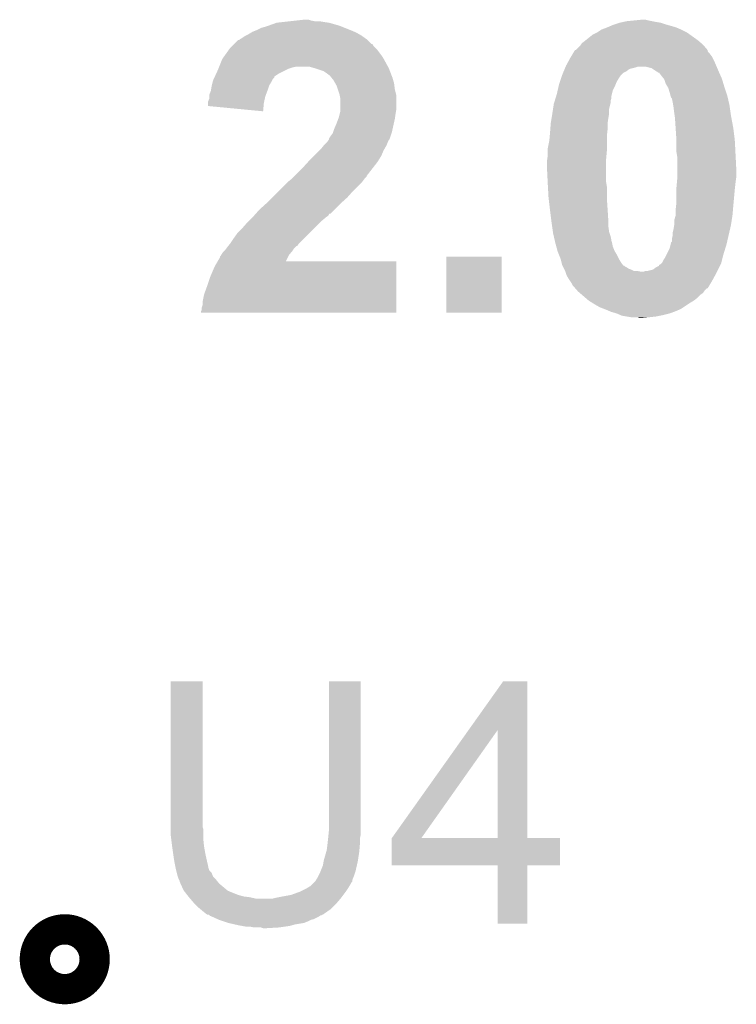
# Model space of a CAD drawing. Extents: x -1.3 to 24.2, y -3.9 to 53.4.
# Tile 16 of 43: x 7.2 to 9.6, y 12.8 to 16.1. Entities that reach past the tile are written whole.
import ezdxf

# ---------------------------------------------------------------- set-up
doc = ezdxf.new("R2010")
doc.units = 0
doc.layers.add('DAC_22_CLICK_V100A_GTO', color=14, linetype='CONTINUOUS')

msp = doc.modelspace()

# ---------------------------------------------------------------- linework, layer by layer
at = {"layer": 'DAC_22_CLICK_V100A_GTO', "const_width": 0.20066}
msp.add_lwpolyline([(7.3406, 12.96162, 1), (7.4422, 12.96162, 1)], format="xyb", close=True, dxfattribs=at)
at = {"layer": 'DAC_22_CLICK_V100A_GTO'}
for points in [[(8.049262, 16.085822), (8.06704, 16.0909), (8.332468, 16.085822), (8.319772, 16.0909)], [(8.06704, 16.0909), (8.074152, 16.09344), (8.319772, 16.0909), (8.313422, 16.09344)], [(8.074152, 16.09344), (8.102602, 16.1036), (8.313422, 16.09344), (8.277862, 16.1036)], [(8.102602, 16.1036), (8.125462, 16.10614), (8.277862, 16.1036), (8.26008, 16.10614)], [(8.125462, 16.10614), (8.148322, 16.10868), (8.26008, 16.10614), (8.244842, 16.10868)], [(8.148322, 16.10868), (8.171182, 16.11122), (8.229602, 16.10868), (8.216902, 16.11122)], [(8.171182, 16.11122), (8.194024, 16.113758), (8.216902, 16.11122), (8.209282, 16.113758)], [(8.194024, 16.113758), (8.194042, 16.11376), (8.209282, 16.113758), (8.194042, 16.11376)], [(9.19226, 16.08074), (9.21258, 16.08836), (9.45896, 16.08074), (9.441182, 16.08836)], [(9.21258, 16.08836), (9.23036, 16.09598), (9.441182, 16.08836), (9.414512, 16.09598)], [(9.23036, 16.09598), (9.23798, 16.09852), (9.414512, 16.09598), (9.40562, 16.09852)], [(9.23798, 16.09852), (9.253214, 16.103598), (9.40562, 16.09852), (9.390382, 16.103598)], [(9.253214, 16.103598), (9.253222, 16.1036), (9.390382, 16.103598), (9.390372, 16.1036)], [(9.253222, 16.1036), (9.264652, 16.10614), (9.390372, 16.1036), (9.37514, 16.10614)], [(9.264652, 16.10614), (9.276082, 16.10868), (9.37514, 16.10614), (9.36244, 16.10868)], [(9.276082, 16.10868), (9.30148, 16.11122), (9.36244, 16.10868), (9.34974, 16.11122)], [(9.30148, 16.11122), (9.326878, 16.11376), (9.34974, 16.11122), (9.339582, 16.11376)], [(7.983222, 16.050262), (7.998462, 16.06042), (8.401302, 16.050262), (8.387082, 16.06042)], [(7.998462, 16.06042), (8.008618, 16.0655), (8.387082, 16.06042), (8.378192, 16.0655)], [(8.008618, 16.0655), (8.017084, 16.07058), (8.378192, 16.0655), (8.369302, 16.07058)], [(8.017084, 16.07058), (8.021318, 16.07312), (8.369302, 16.07058), (8.363376, 16.07312)], [(8.021318, 16.07312), (8.03402, 16.0782), (8.363376, 16.07312), (8.35152, 16.0782)], [(8.03402, 16.0782), (8.049262, 16.085822), (8.35152, 16.0782), (8.332468, 16.085822)], [(9.139554, 16.04518), (9.161782, 16.062962), (9.51484, 16.04518), (9.489944, 16.062962)], [(9.161782, 16.062962), (9.177014, 16.070578), (9.489944, 16.062962), (9.47928, 16.070578)], [(9.177014, 16.070578), (9.177022, 16.070582), (9.47928, 16.070578), (9.479274, 16.070582)], [(9.177022, 16.070582), (9.19226, 16.08074), (9.479274, 16.070582), (9.45896, 16.08074)], [(7.945122, 16.017242), (7.95274, 16.02486), (8.435338, 16.017242), (8.427722, 16.02486)], [(7.95274, 16.02486), (7.957818, 16.029936), (8.427722, 16.02486), (8.425182, 16.029936)], [(7.957818, 16.029936), (7.960356, 16.032474), (8.425182, 16.029936), (8.422646, 16.032474)], [(7.960356, 16.032474), (7.960362, 16.03248), (8.422646, 16.032474), (8.420106, 16.03248)], [(7.960362, 16.03248), (7.973066, 16.04518), (8.420106, 16.03248), (8.407402, 16.04518)], [(7.973066, 16.04518), (7.975606, 16.045186), (8.407402, 16.04518), (8.407396, 16.045186)], [(7.975606, 16.045186), (7.978138, 16.047718), (8.407396, 16.045186), (8.404862, 16.047718)], [(7.978138, 16.047718), (7.978144, 16.047722), (8.404862, 16.047718), (8.404858, 16.047722)], [(7.978144, 16.047722), (7.983222, 16.050262), (8.404858, 16.047722), (8.401302, 16.050262)], [(9.105906, 16.012166), (9.12114, 16.0274), (9.54785, 16.012166), (9.5348, 16.0274)], [(9.12114, 16.0274), (9.122832, 16.02994), (9.5348, 16.0274), (9.532622, 16.02994)], [(9.122832, 16.02994), (9.126222, 16.035022), (9.532622, 16.02994), (9.526694, 16.035022)], [(9.126222, 16.035022), (9.13638, 16.04264), (9.526694, 16.035022), (9.517804, 16.04264)], [(9.13638, 16.04264), (9.139554, 16.04518), (9.517804, 16.04264), (9.51484, 16.04518)], [(7.919722, 15.981682), (7.926976, 15.991838), (8.461756, 15.981682), (8.455662, 15.991838)], [(7.926976, 15.991838), (7.94149, 16.012158), (8.455662, 15.991838), (8.44042, 16.012158)], [(7.94149, 16.012158), (7.945122, 16.017242), (8.44042, 16.012158), (8.435338, 16.017242)], [(9.08812, 15.98676), (9.089642, 15.989298), (9.56437, 15.98676), (9.5631, 15.989298)], [(9.089642, 15.989298), (9.095744, 15.999458), (9.5631, 15.989298), (9.55548, 15.999458)], [(9.095744, 15.999458), (9.098796, 16.00454), (9.55548, 15.999458), (9.550402, 16.00454)], [(9.098796, 16.00454), (9.101844, 16.009616), (9.550402, 16.00454), (9.547862, 16.009616)], [(9.101844, 16.009616), (9.103368, 16.012154), (9.547862, 16.009616), (9.54786, 16.012154)], [(9.103368, 16.012154), (9.103372, 16.01216), (9.54786, 16.012154), (9.547856, 16.01216)], [(9.103372, 16.01216), (9.105906, 16.012166), (9.547856, 16.01216), (9.54785, 16.012166)], [(7.908542, 15.953738), (7.90956, 15.95628), (8.15594, 15.953738), (8.168638, 15.95628)], [(7.90956, 15.95628), (7.918704, 15.97914), (8.47575, 15.95628), (8.46328, 15.97914)], [(7.918704, 15.97914), (7.919722, 15.981682), (8.46328, 15.97914), (8.461756, 15.981682)], [(8.2296, 15.9512), (8.211818, 15.95628), (8.47852, 15.9512), (8.47575, 15.95628)], [(9.070762, 15.95374), (9.07182, 15.95628), (9.306558, 15.95374), (9.314184, 15.95628)], [(9.07182, 15.95628), (9.07288, 15.958822), (9.57834, 15.95628), (9.577252, 15.958822)], [(9.07288, 15.958822), (9.081192, 15.97406), (9.577252, 15.958822), (9.57072, 15.97406)], [(9.081192, 15.97406), (9.08812, 15.98676), (9.57072, 15.97406), (9.56437, 15.98676)], [(9.359904, 15.951198), (9.339582, 15.95628), (9.580518, 15.951198), (9.57834, 15.95628)], [(7.893924, 15.920714), (7.895096, 15.92325), (8.094974, 15.920714), (8.09498, 15.92325)], [(7.895096, 15.92325), (7.899788, 15.933418), (8.09498, 15.92325), (8.110218, 15.933418)], [(7.899788, 15.933418), (7.90448, 15.94358), (8.110218, 15.933418), (8.13054, 15.94358)], [(7.90448, 15.94358), (7.906512, 15.94866), (8.13054, 15.94358), (8.1407, 15.94866)], [(7.906512, 15.94866), (7.908542, 15.953738), (8.1407, 15.94866), (8.15594, 15.953738)], [(8.26008, 15.94104), (8.2296, 15.9512), (8.482428, 15.94104), (8.47852, 15.9512)], [(8.2677, 15.93596), (8.26008, 15.94104), (8.484382, 15.93596), (8.482428, 15.94104)], [(8.277858, 15.92834), (8.2677, 15.93596), (8.487314, 15.92834), (8.484382, 15.93596)], [(8.28294, 15.92326), (8.277858, 15.92834), (8.489268, 15.92326), (8.487314, 15.92834)], [(8.287002, 15.918182), (8.28294, 15.92326), (8.49122, 15.918182), (8.489268, 15.92326)], [(9.056794, 15.91818), (9.059334, 15.925802), (9.250678, 15.91818), (9.255762, 15.925802)], [(9.059334, 15.925802), (9.06018, 15.928338), (9.255762, 15.925802), (9.258298, 15.928338)], [(9.06018, 15.928338), (9.063356, 15.935962), (9.258298, 15.928338), (9.265924, 15.935962)], [(9.063356, 15.935962), (9.065472, 15.941042), (9.265924, 15.935962), (9.27608, 15.941042)], [(9.065472, 15.941042), (9.068646, 15.948662), (9.27608, 15.941042), (9.286242, 15.948662)], [(9.068646, 15.948662), (9.070762, 15.95374), (9.286242, 15.948662), (9.306558, 15.95374)], [(9.375142, 15.94104), (9.359904, 15.951198), (9.584872, 15.94104), (9.580518, 15.951198)], [(9.380218, 15.9385), (9.375142, 15.94104), (9.58596, 15.9385), (9.584872, 15.94104)], [(9.38022, 15.938498), (9.380218, 15.9385), (9.585962, 15.938498), (9.58596, 15.9385)], [(9.382766, 15.93596), (9.38022, 15.938498), (9.58709, 15.93596), (9.585962, 15.938498)], [(9.385304, 15.935952), (9.382766, 15.93596), (9.587094, 15.935952), (9.58709, 15.93596)], [(9.39292, 15.9258), (9.385304, 15.935952), (9.591606, 15.9258), (9.587094, 15.935952)], [(9.401048, 15.91564), (9.39292, 15.9258), (9.596122, 15.91564), (9.591606, 15.9258)], [(7.882042, 15.87754), (7.88416, 15.89024), (8.07212, 15.87754), (8.076352, 15.89024)], [(7.88416, 15.89024), (7.884794, 15.89278), (8.076352, 15.89024), (8.0772, 15.89278)], [(7.884794, 15.89278), (7.88797, 15.905482), (8.0772, 15.89278), (8.08482, 15.905482)], [(7.88797, 15.905482), (7.88924, 15.910562), (8.08482, 15.905482), (8.08736, 15.910562)], [(7.88924, 15.910562), (7.89158, 15.915636), (8.08736, 15.910562), (8.089898, 15.915636)], [(7.89158, 15.915636), (7.893924, 15.920714), (8.089898, 15.915636), (8.094974, 15.920714)], [(8.2931, 15.910558), (8.287002, 15.918182), (8.493398, 15.910558), (8.49122, 15.918182)], [(8.298908, 15.900398), (8.2931, 15.910558), (8.4963, 15.900398), (8.493398, 15.910558)], [(8.30326, 15.892782), (8.298908, 15.900398), (8.497254, 15.892782), (8.4963, 15.900398)], [(8.307494, 15.88008), (8.30326, 15.892782), (8.49884, 15.88008), (8.497254, 15.892782)], [(9.04533, 15.877542), (9.048848, 15.89278), (9.23036, 15.877542), (9.23798, 15.89278)], [(9.048848, 15.89278), (9.05002, 15.897858), (9.23798, 15.89278), (9.24001, 15.897858)], [(9.05002, 15.897858), (9.05256, 15.905482), (9.24001, 15.897858), (9.24306, 15.905482)], [(9.05256, 15.905482), (9.056794, 15.91818), (9.24306, 15.905482), (9.250678, 15.91818)], [(9.40308, 15.913098), (9.401048, 15.91564), (9.596886, 15.913098), (9.596122, 15.91564)], [(9.40816, 15.897858), (9.40308, 15.913098), (9.601456, 15.897858), (9.596886, 15.913098)], [(9.412732, 15.89024), (9.40816, 15.897858), (9.60374, 15.89024), (9.601456, 15.897858)], [(9.41578, 15.88516), (9.412732, 15.89024), (9.605434, 15.88516), (9.60374, 15.89024)], [(7.87654, 15.857218), (7.876542, 15.862304), (8.0645, 15.857218), (8.066406, 15.862304)], [(7.87654, 15.849604), (7.87654, 15.857218), (8.062808, 15.849604), (8.0645, 15.857218)], [(7.876542, 15.862304), (7.88162, 15.875002), (8.066406, 15.862304), (8.071168, 15.875002)], [(7.88162, 15.875002), (7.882042, 15.87754), (8.071168, 15.875002), (8.07212, 15.87754)], [(8.313418, 15.8623), (8.307494, 15.88008), (8.503286, 15.8623), (8.49884, 15.88008)], [(8.313928, 15.859758), (8.313418, 15.8623), (8.50392, 15.859758), (8.503286, 15.8623)], [(8.31596, 15.849602), (8.313928, 15.859758), (8.50392, 15.849602), (8.50392, 15.859758)], [(9.03771, 15.849604), (9.040054, 15.857222), (9.22528, 15.849604), (9.22528, 15.857222)], [(9.040054, 15.857222), (9.0424, 15.86484), (9.22528, 15.857222), (9.227184, 15.86484)], [(9.0424, 15.86484), (9.04533, 15.877542), (9.227184, 15.86484), (9.23036, 15.877542)], [(9.420858, 15.86992), (9.41578, 15.88516), (9.610512, 15.86992), (9.605434, 15.88516)], [(9.4234, 15.859762), (9.420858, 15.86992), (9.613898, 15.859762), (9.610512, 15.86992)], [(9.423402, 15.85976), (9.4234, 15.859762), (9.613898, 15.85976), (9.613898, 15.859762)], [(9.425944, 15.852138), (9.423402, 15.85976), (9.615658, 15.852138), (9.613898, 15.85976)], [(7.87146, 15.834358), (7.871462, 15.836904), (8.05942, 15.834358), (8.059984, 15.836904)], [(7.87146, 15.82422), (7.87146, 15.834358), (8.05849, 15.82422), (8.05942, 15.834358)], [(8.056858, 15.806422), (7.87146, 15.82422), (8.056858, 15.806422), (8.05849, 15.82422)], [(7.871462, 15.836904), (7.87654, 15.849604), (8.059984, 15.836904), (8.062808, 15.849604)], [(8.31596, 15.814038), (8.31596, 15.849602), (8.50392, 15.814038), (8.50392, 15.849602)], [(9.029504, 15.814042), (9.03224, 15.831822), (9.21766, 15.814042), (9.222104, 15.831822)], [(9.03224, 15.831822), (9.03302, 15.834362), (9.222104, 15.831822), (9.22274, 15.834362)], [(9.03302, 15.834362), (9.035366, 15.841982), (9.22274, 15.834362), (9.222742, 15.841982)], [(9.035366, 15.841982), (9.03771, 15.849604), (9.222742, 15.841982), (9.22528, 15.849604)], [(9.428482, 15.849596), (9.425944, 15.852138), (9.616246, 15.849596), (9.615658, 15.852138)], [(9.43102, 15.8369), (9.428482, 15.849596), (9.619176, 15.8369), (9.616246, 15.849596)], [(9.432714, 15.82674), (9.43102, 15.8369), (9.62152, 15.82674), (9.619176, 15.8369)], [(9.43356, 15.82166), (9.432714, 15.82674), (9.622246, 15.82166), (9.62152, 15.82674)], [(8.31088, 15.786102), (8.314054, 15.7988), (8.499564, 15.786102), (8.50138, 15.7988)], [(8.314054, 15.7988), (8.31596, 15.806422), (8.50138, 15.7988), (8.50265, 15.806422)], [(8.31596, 15.806422), (8.31596, 15.814038), (8.50265, 15.806422), (8.50392, 15.814038)], [(9.02462, 15.78356), (9.02716, 15.7988), (9.21512, 15.78356), (9.217658, 15.7988)], [(9.02716, 15.798802), (9.029504, 15.814042), (9.21766, 15.798802), (9.21766, 15.814042)], [(9.02716, 15.7988), (9.02716, 15.798802), (9.217658, 15.7988), (9.21766, 15.798802)], [(9.4361, 15.80134), (9.43356, 15.82166), (9.62515, 15.80134), (9.622246, 15.82166)], [(9.437552, 15.79118), (9.4361, 15.80134), (9.6266, 15.79118), (9.62515, 15.80134)], [(9.43864, 15.78356), (9.437552, 15.79118), (9.62803, 15.78356), (9.6266, 15.79118)], [(8.29564, 15.747998), (8.30326, 15.76578), (8.4915, 15.747998), (8.495452, 15.76578)], [(8.30326, 15.76578), (8.308974, 15.781022), (8.495452, 15.76578), (8.49884, 15.781022)], [(8.308974, 15.781022), (8.31088, 15.786102), (8.49884, 15.781022), (8.499564, 15.786102)], [(9.02032, 15.745462), (9.021884, 15.76578), (9.21258, 15.745462), (9.21258, 15.76578)], [(9.021884, 15.76578), (9.02208, 15.76832), (9.21258, 15.76578), (9.212942, 15.76832)], [(9.02208, 15.76832), (9.02462, 15.78356), (9.212942, 15.76832), (9.21512, 15.78356)], [(9.440842, 15.75054), (9.43864, 15.78356), (9.63422, 15.75054), (9.62803, 15.78356)], [(8.28294, 15.7226), (8.29056, 15.732762), (8.484442, 15.7226), (8.48783, 15.732762)], [(8.29056, 15.732762), (8.291406, 15.7353), (8.48783, 15.732762), (8.488678, 15.7353)], [(8.291406, 15.7353), (8.29564, 15.747998), (8.488678, 15.7353), (8.4915, 15.747998)], [(9.018384, 15.7226), (9.01954, 15.7353), (9.21004, 15.7226), (9.21145, 15.7353)], [(9.01954, 15.7353), (9.02032, 15.745462), (9.21145, 15.7353), (9.21258, 15.745462)], [(9.443552, 15.7099), (9.440842, 15.75054), (9.6393, 15.7099), (9.63422, 15.75054)], [(8.252462, 15.681962), (8.260586, 15.692118), (8.465094, 15.681962), (8.4709, 15.692118)], [(8.260586, 15.692118), (8.26262, 15.69466), (8.4709, 15.692118), (8.471916, 15.69466)], [(8.26262, 15.69466), (8.27278, 15.70482), (8.471916, 15.69466), (8.47598, 15.70482)], [(8.27278, 15.70482), (8.276162, 15.709896), (8.47598, 15.70482), (8.478518, 15.709896)], [(8.276162, 15.709896), (8.277856, 15.712438), (8.478518, 15.709896), (8.481056, 15.712438)], [(8.277856, 15.712438), (8.27786, 15.712444), (8.481056, 15.712438), (8.481058, 15.712444)], [(8.27786, 15.712444), (8.277864, 15.714986), (8.481058, 15.712444), (8.481904, 15.714986)], [(8.277864, 15.714986), (8.28294, 15.7226), (8.481904, 15.714986), (8.484442, 15.7226)], [(9.01192, 15.681962), (9.017, 15.70736), (9.21004, 15.681962), (9.21004, 15.70736)], [(9.017, 15.70736), (9.018384, 15.7226), (9.21004, 15.70736), (9.21004, 15.7226)], [(9.44372, 15.707362), (9.443552, 15.7099), (9.639434, 15.707362), (9.6393, 15.7099)], [(9.44372, 15.669258), (9.44372, 15.707362), (9.64144, 15.669258), (9.639434, 15.707362)], [(8.22706, 15.65656), (8.24484, 15.67434), (8.453118, 15.65656), (8.46074, 15.67434)], [(8.24484, 15.67434), (8.252462, 15.681962), (8.46074, 15.67434), (8.465094, 15.681962)], [(9.009742, 15.64386), (9.01192, 15.659102), (9.2075, 15.64386), (9.208884, 15.659102)], [(9.01192, 15.671798), (9.01192, 15.681962), (9.21004, 15.671798), (9.21004, 15.681962)], [(9.01192, 15.659102), (9.01192, 15.671798), (9.208884, 15.659102), (9.21004, 15.671798)], [(9.44499, 15.66164), (9.44372, 15.669258), (9.64184, 15.66164), (9.64144, 15.669258)], [(9.44626, 15.654018), (9.44499, 15.66164), (9.642222, 15.654018), (9.64184, 15.66164)], [(8.18896, 15.61592), (8.207432, 15.63624), (8.424616, 15.61592), (8.44042, 15.63624)], [(8.207432, 15.63624), (8.21436, 15.64386), (8.44042, 15.63624), (8.44518, 15.64386)], [(8.21436, 15.64386), (8.22706, 15.65656), (8.44518, 15.64386), (8.453118, 15.65656)], [(9.00938, 15.64132), (9.009742, 15.64386), (9.2075, 15.64132), (9.2075, 15.64386)], [(9.00938, 15.61338), (9.00938, 15.64132), (9.2075, 15.61338), (9.2075, 15.64132)], [(9.44626, 15.61084), (9.44626, 15.654018), (9.64438, 15.61084), (9.642222, 15.654018)], [(8.163556, 15.590516), (8.18896, 15.61592), (8.40486, 15.590516), (8.424616, 15.61592)], [(9.01154, 15.570202), (9.00938, 15.61338), (9.2075, 15.570202), (9.2075, 15.61338)], [(9.44626, 15.58544), (9.44626, 15.61084), (9.64438, 15.58544), (9.64438, 15.61084)], [(8.11022, 15.53972), (8.1407, 15.5702), (8.35914, 15.53972), (8.389618, 15.5702)], [(8.1407, 15.5702), (8.140702, 15.570202), (8.389618, 15.5702), (8.389618, 15.570202)], [(8.140702, 15.570202), (8.153396, 15.580358), (8.389618, 15.570202), (8.39724, 15.580358)], [(8.153396, 15.580358), (8.1534, 15.58036), (8.39724, 15.580358), (8.39724, 15.58036)], [(8.1534, 15.58036), (8.161014, 15.587974), (8.39724, 15.58036), (8.404854, 15.587974)], [(8.161014, 15.587974), (8.163556, 15.590516), (8.404854, 15.587974), (8.40486, 15.590516)], [(9.01192, 15.56258), (9.01154, 15.570202), (9.208772, 15.56258), (9.2075, 15.570202)], [(9.012344, 15.554962), (9.01192, 15.56258), (9.21004, 15.554962), (9.208772, 15.56258)], [(9.44372, 15.552422), (9.445104, 15.56766), (9.640146, 15.552422), (9.64184, 15.56766)], [(9.445104, 15.56766), (9.44626, 15.58036), (9.64184, 15.56766), (9.643654, 15.58036)], [(9.44626, 15.58036), (9.44626, 15.58544), (9.643654, 15.58036), (9.64438, 15.58544)], [(8.08736, 15.51686), (8.11022, 15.53972), (8.33882, 15.51686), (8.35914, 15.53972)], [(9.01446, 15.51686), (9.012344, 15.554962), (9.21004, 15.51686), (9.21004, 15.554962)], [(9.44372, 15.5448), (9.44372, 15.552422), (9.6393, 15.5448), (9.640146, 15.552422)], [(9.44372, 15.50162), (9.44372, 15.5448), (9.635374, 15.50162), (9.6393, 15.5448)], [(8.04418, 15.47622), (8.063934, 15.494), (8.295636, 15.47622), (8.31342, 15.494)], [(8.063934, 15.494), (8.06958, 15.49908), (8.31342, 15.494), (8.319064, 15.49908)], [(8.06958, 15.49908), (8.08736, 15.51686), (8.319064, 15.49908), (8.33882, 15.51686)], [(9.014462, 15.516858), (9.01446, 15.51686), (9.21004, 15.516858), (9.21004, 15.51686)], [(9.018944, 15.47876), (9.014462, 15.516858), (9.21258, 15.47876), (9.21004, 15.516858)], [(9.442308, 15.48892), (9.44372, 15.50162), (9.63422, 15.48892), (9.635374, 15.50162)], [(8.026116, 15.4559), (8.030628, 15.460976), (8.275316, 15.4559), (8.277858, 15.460976)], [(8.030628, 15.460976), (8.032884, 15.463514), (8.277858, 15.460976), (8.280394, 15.463514)], [(8.032884, 15.463514), (8.03289, 15.46352), (8.280394, 15.463514), (8.282934, 15.46352)], [(8.03289, 15.46352), (8.04418, 15.47622), (8.282934, 15.46352), (8.295636, 15.47622)], [(9.01954, 15.47368), (9.018944, 15.47876), (9.212898, 15.47368), (9.21258, 15.47876)], [(9.023986, 15.43812), (9.01954, 15.47368), (9.21512, 15.43812), (9.212898, 15.47368)], [(9.44118, 15.478758), (9.442308, 15.48892), (9.633372, 15.478758), (9.63422, 15.48892)], [(9.44118, 15.45844), (9.44118, 15.478758), (9.63168, 15.45844), (9.633372, 15.478758)], [(7.98576, 15.41272), (8.003538, 15.43304), (8.22706, 15.41272), (8.24738, 15.43304)], [(8.003538, 15.43304), (8.00862, 15.438122), (8.24738, 15.43304), (8.252462, 15.438122)], [(8.00862, 15.438122), (8.021318, 15.45082), (8.252462, 15.438122), (8.2677, 15.45082)], [(8.021318, 15.45082), (8.02386, 15.45336), (8.2677, 15.45082), (8.271508, 15.45336)], [(8.02386, 15.45336), (8.026116, 15.4559), (8.271508, 15.45336), (8.275316, 15.4559)], [(9.02462, 15.43304), (9.023986, 15.43812), (9.21512, 15.43304), (9.21512, 15.43812)], [(9.026434, 15.420342), (9.02462, 15.43304), (9.21512, 15.420342), (9.21512, 15.43304)], [(9.4361, 15.440658), (9.44118, 15.458436), (9.628944, 15.440658), (9.631678, 15.458436)], [(9.4361, 15.42542), (9.4361, 15.440658), (9.6266, 15.42542), (9.628944, 15.440658)], [(9.44118, 15.458436), (9.44118, 15.45844), (9.631678, 15.458436), (9.63168, 15.45844)], [(7.95782, 15.3797), (7.970522, 15.397482), (8.19404, 15.3797), (8.211822, 15.397482)], [(7.970522, 15.397482), (7.98576, 15.41272), (8.211822, 15.397482), (8.22706, 15.41272)], [(9.028974, 15.402562), (9.026434, 15.420342), (9.21766, 15.402562), (9.21512, 15.420342)], [(9.0297, 15.39748), (9.028974, 15.402562), (9.219354, 15.39748), (9.21766, 15.402562)], [(9.032046, 15.38732), (9.0297, 15.39748), (9.222738, 15.38732), (9.219354, 15.39748)], [(9.43102, 15.400018), (9.43356, 15.41018), (9.620736, 15.400018), (9.623082, 15.41018)], [(9.43102, 15.389858), (9.43102, 15.400018), (9.618392, 15.389858), (9.620736, 15.400018)], [(9.43356, 15.41018), (9.4361, 15.425418), (9.623082, 15.41018), (9.626598, 15.425418)], [(9.4361, 15.425418), (9.4361, 15.42542), (9.626598, 15.425418), (9.6266, 15.42542)], [(7.939532, 15.3543), (7.945628, 15.36192), (8.17117, 15.3543), (8.17626, 15.36192)], [(7.945628, 15.36192), (7.94766, 15.36446), (8.17626, 15.36192), (8.1788, 15.36446)], [(7.94766, 15.36446), (7.95782, 15.3797), (8.1788, 15.36446), (8.19404, 15.3797)], [(9.034976, 15.374622), (9.032046, 15.38732), (9.22528, 15.374622), (9.222738, 15.38732)], [(9.035562, 15.372084), (9.034976, 15.374622), (9.22528, 15.372084), (9.22528, 15.374622)], [(9.03732, 15.36446), (9.035562, 15.372084), (9.227818, 15.36446), (9.22528, 15.372084)], [(9.040784, 15.351762), (9.03732, 15.36446), (9.23036, 15.351762), (9.227818, 15.36446)], [(9.424034, 15.359382), (9.425938, 15.366994), (9.61136, 15.359382), (9.613116, 15.366994)], [(9.425938, 15.366994), (9.428474, 15.369534), (9.613116, 15.366994), (9.613702, 15.369534)], [(9.428474, 15.369534), (9.42848, 15.379698), (9.613702, 15.369534), (9.616048, 15.379698)], [(9.42848, 15.379698), (9.43102, 15.389858), (9.616048, 15.379698), (9.618392, 15.389858)], [(7.917182, 15.326362), (7.922262, 15.333982), (8.145358, 15.326362), (8.151708, 15.333982)], [(7.922262, 15.333982), (7.927338, 15.33906), (8.151708, 15.333982), (8.15594, 15.33906)], [(7.927338, 15.33906), (7.92988, 15.341602), (8.15594, 15.33906), (8.157634, 15.341602)], [(7.92988, 15.341602), (7.933688, 15.34668), (8.157634, 15.341602), (8.16102, 15.34668)], [(7.933688, 15.34668), (7.9375, 15.35176), (8.16102, 15.34668), (8.1661, 15.35176)], [(7.9375, 15.35176), (7.939526, 15.354294), (8.1661, 15.35176), (8.168634, 15.354294)], [(7.939526, 15.354294), (7.939532, 15.3543), (8.168634, 15.354294), (8.17117, 15.3543)], [(9.044246, 15.339058), (9.040784, 15.351762), (9.23544, 15.339058), (9.23036, 15.351762)], [(9.044938, 15.33652), (9.044246, 15.339058), (9.236964, 15.33652), (9.23544, 15.339058)], [(9.049004, 15.326358), (9.044938, 15.33652), (9.24306, 15.326358), (9.236964, 15.33652)], [(9.410698, 15.32636), (9.42086, 15.346678), (9.6012, 15.32636), (9.60745, 15.346678)], [(9.42086, 15.346678), (9.424034, 15.359382), (9.60745, 15.346678), (9.61136, 15.359382)], [(7.89432, 15.28572), (7.904676, 15.303478), (8.503916, 15.28572), (8.50392, 15.303478)], [(7.904676, 15.303478), (7.90469, 15.3035), (8.50392, 15.303478), (8.133116, 15.3035)], [(7.90469, 15.3035), (7.9121, 15.316204), (8.133116, 15.3035), (8.139444, 15.316204)], [(7.9121, 15.316204), (7.912106, 15.318746), (8.139444, 15.316204), (8.14071, 15.318746)], [(7.912106, 15.318746), (7.914642, 15.321284), (8.14071, 15.318746), (8.141976, 15.321284)], [(7.914642, 15.321284), (7.915908, 15.323816), (8.141976, 15.321284), (8.143238, 15.323816)], [(7.915908, 15.323816), (7.917182, 15.326362), (8.143238, 15.323816), (8.145358, 15.326362)], [(8.67156, 15.130802), (8.67158, 15.318718), (8.856958, 15.130802), (8.85698, 15.318718)], [(8.67158, 15.318718), (8.671582, 15.31874), (8.85698, 15.318718), (8.671582, 15.31874)], [(9.055098, 15.311122), (9.049004, 15.326358), (9.25068, 15.311122), (9.24306, 15.326358)], [(9.0551, 15.31112), (9.055098, 15.311122), (9.25068, 15.31112), (9.25068, 15.311122)], [(9.058274, 15.298422), (9.0551, 15.31112), (9.258298, 15.298422), (9.25068, 15.31112)], [(9.060178, 15.290802), (9.058274, 15.298422), (9.264016, 15.290802), (9.258298, 15.298422)], [(9.390376, 15.293338), (9.392916, 15.295878), (9.592308, 15.293338), (9.59358, 15.295878)], [(9.392916, 15.295878), (9.395458, 15.29842), (9.59358, 15.295878), (9.594214, 15.29842)], [(9.395458, 15.29842), (9.40054, 15.308578), (9.594214, 15.29842), (9.596754, 15.308578)], [(9.40054, 15.308578), (9.405618, 15.316198), (9.596754, 15.308578), (9.598658, 15.316198)], [(9.405618, 15.316198), (9.410698, 15.32636), (9.598658, 15.316198), (9.6012, 15.32636)], [(7.87908, 15.250158), (7.89432, 15.28572), (8.503912, 15.250158), (8.503916, 15.28572)], [(9.061446, 15.288268), (9.060178, 15.290802), (9.265916, 15.288268), (9.264016, 15.290802)], [(9.06145, 15.28826), (9.061446, 15.288268), (9.268454, 15.28826), (9.265916, 15.288268)], [(9.06272, 15.285722), (9.06145, 15.28826), (9.271, 15.285722), (9.268454, 15.28826)], [(9.06399, 15.28318), (9.06272, 15.285722), (9.276078, 15.28318), (9.271, 15.285722)], [(9.06653, 15.278102), (9.06399, 15.28318), (9.283696, 15.278102), (9.276078, 15.28318)], [(9.0678, 15.27556), (9.06653, 15.278102), (9.291318, 15.27556), (9.283696, 15.278102)], [(9.07034, 15.270482), (9.0678, 15.27556), (9.301476, 15.270482), (9.291318, 15.27556)], [(9.07034, 15.27048), (9.07034, 15.270482), (9.314178, 15.27048), (9.301476, 15.270482)], [(9.071188, 15.26794), (9.07034, 15.27048), (9.326878, 15.26794), (9.314178, 15.27048)], [(9.072034, 15.2654), (9.071188, 15.26794), (9.57834, 15.2654), (9.57961, 15.26794)], [(9.07542, 15.25524), (9.072034, 15.2654), (9.572798, 15.25524), (9.57834, 15.2654)], [(9.331956, 15.26794), (9.339578, 15.270478), (9.57961, 15.26794), (9.580878, 15.270478)], [(9.339578, 15.270478), (9.344658, 15.27048), (9.580878, 15.270478), (9.58088, 15.27048)], [(9.344658, 15.27048), (9.364978, 15.275558), (9.58088, 15.27048), (9.583418, 15.275558)], [(9.364978, 15.275558), (9.37514, 15.283178), (9.583418, 15.275558), (9.587228, 15.283178)], [(9.37514, 15.283178), (9.385286, 15.288254), (9.587228, 15.283178), (9.589766, 15.288254)], [(9.385286, 15.288254), (9.3853, 15.290786), (9.589766, 15.288254), (9.591032, 15.290786)], [(9.3853, 15.290786), (9.390376, 15.293338), (9.591032, 15.290786), (9.592308, 15.293338)], [(7.86892, 15.21968), (7.87908, 15.250158), (8.503908, 15.21968), (8.503912, 15.250158)], [(9.08304, 15.242538), (9.07542, 15.25524), (9.565868, 15.242538), (9.572798, 15.25524)], [(9.086426, 15.23746), (9.08304, 15.242538), (9.5631, 15.23746), (9.565868, 15.242538)], [(9.093198, 15.227302), (9.086426, 15.23746), (9.557, 15.227302), (9.5631, 15.23746)], [(7.858762, 15.19174), (7.86892, 15.21968), (8.503904, 15.19174), (8.503908, 15.21968)], [(9.095738, 15.222224), (9.093198, 15.227302), (9.55395, 15.222224), (9.557, 15.227302)], [(9.10463, 15.21206), (9.095738, 15.222224), (9.547848, 15.21206), (9.55395, 15.222224)], [(9.104636, 15.212054), (9.10463, 15.21206), (9.545314, 15.212054), (9.547848, 15.21206)], [(9.111296, 15.20444), (9.104636, 15.212054), (9.5377, 15.20444), (9.545314, 15.212054)], [(9.113518, 15.2019), (9.111296, 15.20444), (9.536006, 15.2019), (9.5377, 15.20444)], [(9.119448, 15.196818), (9.113518, 15.2019), (9.532618, 15.196818), (9.536006, 15.2019)], [(9.125374, 15.191738), (9.119448, 15.196818), (9.524998, 15.191738), (9.532618, 15.196818)], [(7.85368, 15.166342), (7.858762, 15.19174), (8.503902, 15.166342), (8.503904, 15.19174)], [(7.85368, 15.156184), (7.85368, 15.166342), (8.5039, 15.156184), (8.503902, 15.166342)], [(9.137228, 15.181578), (9.125374, 15.191738), (9.514838, 15.181578), (9.524998, 15.191738)], [(9.149078, 15.17142), (9.137228, 15.181578), (9.50214, 15.17142), (9.514838, 15.181578)], [(9.149082, 15.171418), (9.149078, 15.17142), (9.502138, 15.171418), (9.50214, 15.17142)], [(9.161268, 15.163802), (9.149082, 15.171418), (9.48944, 15.163802), (9.502138, 15.171418)], [(9.1694, 15.15872), (9.161268, 15.163802), (9.481816, 15.15872), (9.48944, 15.163802)], [(7.8486, 15.130802), (7.848602, 15.135864), (8.503898, 15.130802), (8.503898, 15.135864)], [(8.503898, 15.13078), (7.8486, 15.130802), (8.503898, 15.13078), (8.503898, 15.130802)], [(7.848602, 15.135864), (7.85114, 15.140944), (8.503898, 15.135864), (8.503898, 15.140944)], [(7.85114, 15.140944), (7.851142, 15.148562), (8.503898, 15.140944), (8.5039, 15.148562)], [(7.851142, 15.148562), (7.85368, 15.156184), (8.5039, 15.148562), (8.5039, 15.156184)], [(8.856958, 15.13078), (8.67156, 15.130802), (8.856958, 15.13078), (8.856958, 15.130802)], [(9.187178, 15.14856), (9.1694, 15.15872), (9.466578, 15.14856), (9.481816, 15.15872)], [(9.200726, 15.14348), (9.187178, 15.14856), (9.45896, 15.14348), (9.466578, 15.14856)], [(9.2075, 15.14094), (9.200726, 15.14348), (9.453032, 15.14094), (9.45896, 15.14348)], [(9.219352, 15.13586), (9.2075, 15.14094), (9.44118, 15.13586), (9.453032, 15.14094)], [(9.225278, 15.13332), (9.219352, 15.13586), (9.434406, 15.13332), (9.44118, 15.13586)], [(9.24306, 15.128242), (9.225278, 15.13332), (9.420862, 15.128242), (9.434406, 15.13332)], [(9.243066, 15.12824), (9.24306, 15.128242), (9.420858, 15.12824), (9.420862, 15.128242)], [(9.254918, 15.12316), (9.243066, 15.12824), (9.40054, 15.12316), (9.420858, 15.12824)], [(9.260838, 15.120622), (9.254918, 15.12316), (9.38785, 15.120622), (9.40054, 15.12316)], [(9.276084, 15.11808), (9.260838, 15.120622), (9.37514, 15.11808), (9.38785, 15.120622)], [(9.291318, 15.11554), (9.276084, 15.11808), (9.35228, 15.11554), (9.37514, 15.11808)], [(9.319258, 15.113002), (9.311636, 15.11554), (9.3269, 15.113002), (9.35228, 15.11554)], [(9.326882, 15.113), (9.319258, 15.113002), (9.326882, 15.113), (9.3269, 15.113002)], [(7.747, 13.406118), (7.74702, 13.893778), (7.853682, 13.406118), (7.85368, 13.893778)], [(7.74702, 13.893778), (7.747022, 13.8938), (7.85368, 13.893778), (7.747022, 13.8938)], [(8.27786, 13.4239), (8.27788, 13.893778), (8.38454, 13.4239), (8.38454, 13.893778)], [(8.27788, 13.893778), (8.277882, 13.8938), (8.38454, 13.893778), (8.277882, 13.8938)], [(8.746584, 13.731184), (8.862054, 13.893778), (8.943348, 13.731184), (8.94334, 13.893778)], [(8.862054, 13.893778), (8.86207, 13.8938), (8.94334, 13.893778), (8.86207, 13.8938)], [(8.488704, 13.368056), (8.746584, 13.731184), (8.587764, 13.368056), (8.844244, 13.731184)], [(8.844258, 13.36802), (8.844244, 13.731184), (8.943362, 13.36802), (8.943348, 13.731184)], [(8.27786, 13.395958), (8.27786, 13.4239), (8.38454, 13.395958), (8.38454, 13.4239)], [(7.747, 13.398496), (7.747, 13.406118), (7.85622, 13.398496), (7.853682, 13.406118)], [(7.747, 13.37818), (7.747, 13.398496), (7.85622, 13.37818), (7.85622, 13.398496)], [(8.27532, 13.37056), (8.276334, 13.380718), (8.382508, 13.37056), (8.38454, 13.380718)], [(8.276334, 13.380718), (8.27786, 13.395958), (8.38454, 13.380718), (8.38454, 13.395958)], [(7.748588, 13.36548), (7.747, 13.37818), (7.85622, 13.36548), (7.85622, 13.37818)], [(7.751764, 13.34008), (7.748588, 13.36548), (7.85876, 13.34008), (7.85622, 13.36548)], [(8.27024, 13.327382), (8.27278, 13.3477), (8.379882, 13.327382), (8.381576, 13.3477)], [(8.27278, 13.3477), (8.273344, 13.35278), (8.381576, 13.3477), (8.382, 13.35278)], [(8.273344, 13.35278), (8.275036, 13.368018), (8.382, 13.35278), (8.382, 13.368018)], [(8.275036, 13.368018), (8.27532, 13.37056), (8.382, 13.368018), (8.382508, 13.37056)], [(8.48868, 13.276602), (8.488682, 13.367998), (9.052538, 13.276602), (9.05256, 13.367998)], [(8.488682, 13.36802), (8.488684, 13.368026), (8.844258, 13.36802), (8.80151, 13.368026)], [(8.488682, 13.367998), (8.488682, 13.36802), (9.05256, 13.367998), (8.943362, 13.36802)], [(8.488684, 13.368026), (8.488704, 13.368056), (8.80151, 13.368026), (8.587764, 13.368056)], [(7.75208, 13.33754), (7.751764, 13.34008), (7.859222, 13.33754), (7.85876, 13.34008)], [(7.75571, 13.31214), (7.75208, 13.33754), (7.86384, 13.31214), (7.859222, 13.33754)], [(8.26008, 13.291822), (8.268788, 13.3223), (8.37477, 13.291822), (8.37946, 13.3223)], [(8.268788, 13.3223), (8.27024, 13.327382), (8.37946, 13.3223), (8.379882, 13.327382)], [(7.75716, 13.30198), (7.75571, 13.31214), (7.866098, 13.30198), (7.86384, 13.31214)], [(7.759278, 13.28928), (7.75716, 13.30198), (7.86892, 13.28928), (7.866098, 13.30198)], [(7.7597, 13.28674), (7.759278, 13.28928), (7.869556, 13.28674), (7.86892, 13.28928)], [(7.761224, 13.27912), (7.7597, 13.28674), (7.87146, 13.27912), (7.869556, 13.28674)], [(8.25754, 13.276582), (8.259656, 13.28928), (8.371448, 13.276582), (8.37438, 13.28928)], [(8.259656, 13.28928), (8.26008, 13.291822), (8.37438, 13.28928), (8.37477, 13.291822)], [(7.763764, 13.26642), (7.761224, 13.27912), (7.874002, 13.26642), (7.87146, 13.27912)], [(7.76478, 13.26134), (7.763764, 13.26642), (7.875698, 13.26134), (7.874002, 13.26642)], [(7.765416, 13.258798), (7.76478, 13.26134), (7.876544, 13.258798), (7.875698, 13.26134)], [(7.767324, 13.251176), (7.765416, 13.258798), (7.88416, 13.251176), (7.876544, 13.258798)], [(7.769862, 13.24102), (7.767324, 13.251176), (7.888228, 13.24102), (7.88416, 13.251176)], [(8.242298, 13.24102), (8.24738, 13.25118), (8.36168, 13.24102), (8.365066, 13.25118)], [(8.24738, 13.25118), (8.249412, 13.256262), (8.365066, 13.25118), (8.36676, 13.256262)], [(8.249412, 13.256262), (8.25754, 13.276582), (8.36676, 13.256262), (8.371448, 13.276582)], [(8.844258, 13.27658), (8.48868, 13.276602), (9.052538, 13.27658), (9.052538, 13.276602)], [(8.84426, 13.276558), (8.844258, 13.27658), (8.94334, 13.276558), (9.052538, 13.27658)], [(8.84428, 13.081022), (8.84426, 13.276558), (8.943318, 13.081022), (8.94334, 13.276558)], [(7.77071, 13.23848), (7.769862, 13.24102), (7.889244, 13.23848), (7.888228, 13.24102)], [(7.7724, 13.233402), (7.77071, 13.23848), (7.894322, 13.233402), (7.889244, 13.23848)], [(7.774942, 13.228318), (7.7724, 13.233402), (7.899402, 13.228318), (7.894322, 13.233402)], [(7.777478, 13.223244), (7.774942, 13.228318), (7.903462, 13.223244), (7.899402, 13.228318)], [(7.77748, 13.220704), (7.777478, 13.223244), (7.905494, 13.220704), (7.903462, 13.223244)], [(7.779792, 13.215618), (7.77748, 13.220704), (7.909562, 13.215618), (7.905494, 13.220704)], [(7.79018, 13.192762), (7.779792, 13.215618), (7.936996, 13.192762), (7.909562, 13.215618)], [(8.216902, 13.208002), (8.22452, 13.215622), (8.346948, 13.208002), (8.35152, 13.215622)], [(8.22452, 13.215622), (8.229594, 13.220696), (8.35152, 13.215622), (8.354058, 13.220696)], [(8.229594, 13.220696), (8.232132, 13.223234), (8.354058, 13.220696), (8.356594, 13.223234)], [(8.232132, 13.223234), (8.232142, 13.223244), (8.356594, 13.223234), (8.356594, 13.223244)], [(8.232142, 13.223244), (8.234678, 13.228316), (8.356594, 13.223244), (8.3566, 13.228316)], [(8.234678, 13.228316), (8.234682, 13.228322), (8.3566, 13.228316), (8.356602, 13.228322)], [(8.234682, 13.228322), (8.23976, 13.235942), (8.356602, 13.228322), (8.359648, 13.235942)], [(8.23976, 13.235942), (8.242298, 13.24102), (8.359648, 13.235942), (8.36168, 13.24102)], [(7.792158, 13.19022), (7.79018, 13.192762), (7.940046, 13.19022), (7.936996, 13.192762)], [(7.79216, 13.190218), (7.792158, 13.19022), (7.942584, 13.190218), (7.940046, 13.19022)], [(7.794132, 13.18768), (7.79216, 13.190218), (7.94766, 13.18768), (7.942584, 13.190218)], [(7.802036, 13.177518), (7.794132, 13.18768), (7.97306, 13.177518), (7.94766, 13.18768)], [(8.15086, 13.177522), (8.1788, 13.18768), (8.32612, 13.177522), (8.33374, 13.18768)], [(8.1788, 13.18768), (8.204198, 13.20038), (8.33374, 13.18768), (8.342208, 13.20038)], [(8.204198, 13.20038), (8.20843, 13.20292), (8.342208, 13.20038), (8.343902, 13.20292)], [(8.20843, 13.20292), (8.216902, 13.208002), (8.343902, 13.20292), (8.346948, 13.208002)], [(7.805984, 13.17244), (7.802036, 13.177518), (7.990842, 13.17244), (7.97306, 13.177518)], [(7.80796, 13.1699), (7.805984, 13.17244), (8.011158, 13.1699), (7.990842, 13.17244)], [(7.80796, 13.169898), (7.80796, 13.1699), (8.011168, 13.169898), (8.011158, 13.1699)], [(7.812314, 13.16482), (7.80796, 13.169898), (8.034022, 13.16482), (8.011168, 13.169898)], [(7.8232, 13.15212), (7.812314, 13.16482), (8.305438, 13.15212), (8.316322, 13.16482)], [(7.82574, 13.14958), (7.8232, 13.15212), (8.303262, 13.14958), (8.305438, 13.15212)], [(7.840982, 13.134338), (7.82574, 13.14958), (8.288018, 13.134338), (8.303262, 13.14958)], [(8.087362, 13.16482), (8.09752, 13.16736), (8.316322, 13.16482), (8.3185, 13.16736)], [(8.09752, 13.16736), (8.12292, 13.17244), (8.3185, 13.16736), (8.32231, 13.17244)], [(8.12292, 13.17244), (8.15086, 13.177522), (8.32231, 13.17244), (8.32612, 13.177522)], [(7.847076, 13.12926), (7.840982, 13.134338), (8.28294, 13.12926), (8.288018, 13.134338)], [(7.85622, 13.12164), (7.847076, 13.12926), (8.272052, 13.12164), (8.28294, 13.12926)], [(7.868916, 13.111484), (7.85622, 13.12164), (8.25754, 13.111484), (8.272052, 13.12164)], [(7.873994, 13.11148), (7.868916, 13.111484), (8.257536, 13.11148), (8.25754, 13.111484)], [(7.874002, 13.111474), (7.873994, 13.11148), (8.254994, 13.111474), (8.257536, 13.11148)], [(7.876538, 13.10894), (7.874002, 13.111474), (8.252454, 13.10894), (8.254994, 13.111474)], [(7.876542, 13.108936), (7.876538, 13.10894), (8.249914, 13.108936), (8.252454, 13.10894)], [(7.879074, 13.106406), (7.876542, 13.108936), (8.246118, 13.106406), (8.249914, 13.108936)], [(7.881616, 13.1064), (7.879074, 13.106406), (8.246108, 13.1064), (8.246118, 13.106406)], [(7.887206, 13.10386), (7.881616, 13.1064), (8.242298, 13.10386), (8.246108, 13.1064)], [(7.903976, 13.096238), (7.887206, 13.10386), (8.227058, 13.096238), (8.242298, 13.10386)], [(7.90956, 13.0937), (7.903976, 13.096238), (8.216898, 13.0937), (8.227058, 13.096238)], [(7.924802, 13.08862), (7.90956, 13.0937), (8.20674, 13.08862), (8.216898, 13.0937)], [(7.940042, 13.08354), (7.924802, 13.08862), (8.194038, 13.08354), (8.20674, 13.08862)], [(7.962054, 13.07846), (7.940042, 13.08354), (8.163558, 13.07846), (8.194038, 13.08354)], [(8.943318, 13.081), (8.84428, 13.081022), (8.943318, 13.081), (8.943318, 13.081022)], [(7.97306, 13.07592), (7.962054, 13.07846), (8.154668, 13.07592), (8.163558, 13.07846)], [(7.98703, 13.07338), (7.97306, 13.07592), (8.145778, 13.07338), (8.154668, 13.07592)], [(8.000998, 13.07084), (7.98703, 13.07338), (8.127998, 13.07084), (8.145778, 13.07338)], [(8.026398, 13.0683), (8.013698, 13.07084), (8.11022, 13.0683), (8.127998, 13.07084)], [(8.056878, 13.065762), (8.049256, 13.0683), (8.067074, 13.065762), (8.11022, 13.0683)], [(8.067042, 13.06576), (8.056878, 13.065762), (8.067042, 13.06576), (8.067074, 13.065762)]]:
    msp.add_solid(points, dxfattribs=at)

doc.saveas('drawing.dxf')
